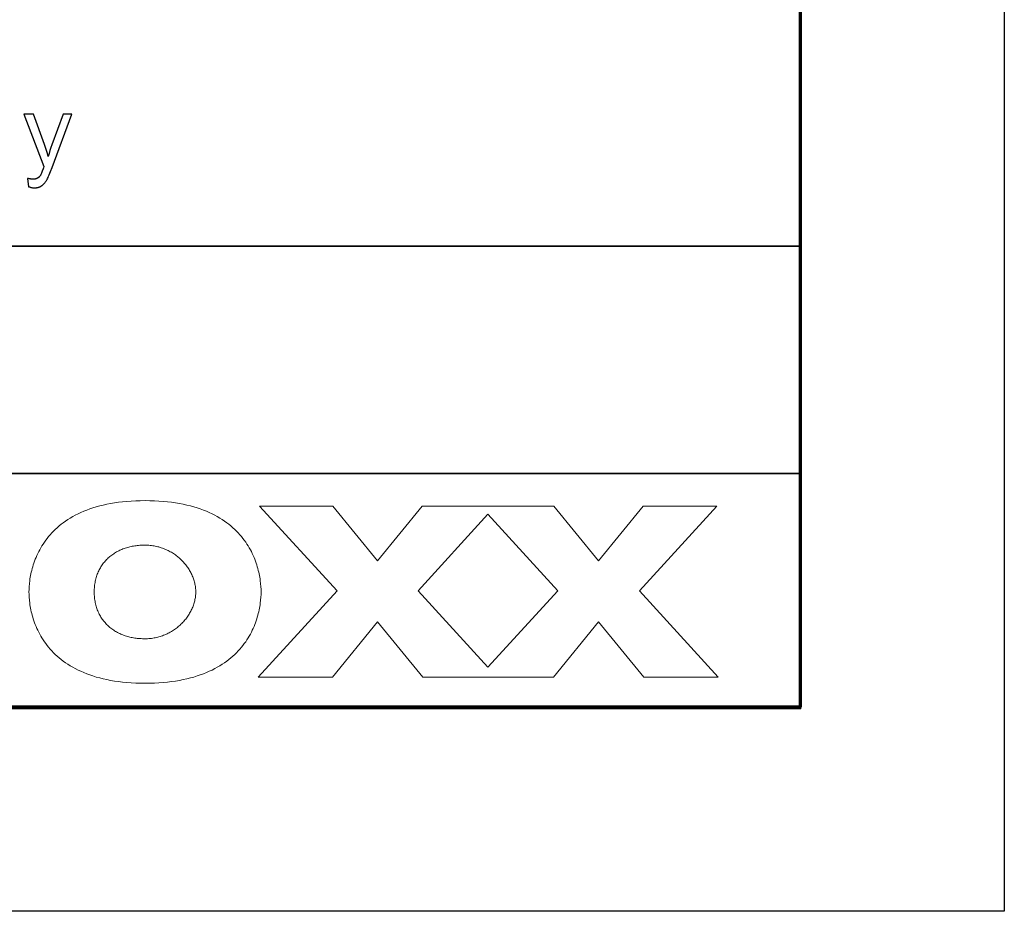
# Model space of a CAD drawing. Header units: millimetres. Extents: x -5878 to -4878, y 4408 to 5408.
# Tile 55 of 119: x -4951 to -4878, y 4408 to 4474. Entities that reach past the tile are written whole.
import ezdxf

# ---------------------------------------------------------------- set-up
doc = ezdxf.new("R2010")
doc.units = ezdxf.units.MM
doc.layers.add('SHOW Mini_Safetyfree Holder', color=7, linetype='Continuous', true_color=0x000000)

msp = doc.modelspace()

# ---------------------------------------------------------------- linework, layer by layer
at = {"layer": 'SHOW Mini_Safetyfree Holder'}
for points in [[(-4878.496, 5408.098), (-4878.496, 4408.098)], [(-4949.848, 4466.691), (-4950.552, 4466.691)], [(-4950.552, 4466.691), (-4949.09, 4462.832)], [(-4949.047, 4464.461), (-4949.848, 4466.691)], [(-4947.676, 4466.691), (-4948.499, 4464.446)], [(-4948.488, 4462.774), (-4947.023, 4466.691)], [(-4947.023, 4466.691), (-4947.676, 4466.691)], [(-4948.768, 4463.568), (-4948.831, 4463.8), (-4948.899, 4464.025), (-4948.971, 4464.246), (-4949.047, 4464.461)], [(-4948.499, 4464.446), (-4948.574, 4464.231), (-4948.644, 4464.013), (-4948.709, 4463.792), (-4948.768, 4463.568)], [(-4949.148, 4462.673), (-4949.212, 4462.497), (-4949.267, 4462.357), (-4949.291, 4462.301), (-4949.312, 4462.254), (-4949.322, 4462.234), (-4949.331, 4462.216), (-4949.34, 4462.2), (-4949.344, 4462.193), (-4949.348, 4462.187), (-4949.358, 4462.171), (-4949.369, 4462.155), (-4949.381, 4462.14), (-4949.392, 4462.125), (-4949.405, 4462.111), (-4949.417, 4462.097), (-4949.43, 4462.084), (-4949.443, 4462.071), (-4949.457, 4462.058), (-4949.47, 4462.046), (-4949.485, 4462.035), (-4949.499, 4462.024), (-4949.514, 4462.013), (-4949.53, 4462.003), (-4949.546, 4461.993), (-4949.562, 4461.984), (-4949.57, 4461.979), (-4949.578, 4461.975), (-4949.587, 4461.971), (-4949.596, 4461.967), (-4949.605, 4461.963), (-4949.614, 4461.959), (-4949.623, 4461.955), (-4949.632, 4461.952), (-4949.642, 4461.949), (-4949.652, 4461.945), (-4949.662, 4461.942), (-4949.672, 4461.94), (-4949.693, 4461.934), (-4949.714, 4461.929), (-4949.736, 4461.925), (-4949.759, 4461.921), (-4949.782, 4461.918), (-4949.807, 4461.916), (-4949.831, 4461.914), (-4949.857, 4461.912), (-4949.883, 4461.911), (-4949.91, 4461.911), (-4949.93, 4461.911), (-4949.951, 4461.912), (-4949.972, 4461.913), (-4949.993, 4461.915), (-4950.015, 4461.917), (-4950.037, 4461.919), (-4950.083, 4461.926), (-4950.131, 4461.934), (-4950.18, 4461.944), (-4950.231, 4461.956), (-4950.283, 4461.969)], [(-4950.211, 4461.356), (-4950.154, 4461.338), (-4950.098, 4461.321), (-4950.07, 4461.314), (-4950.043, 4461.308), (-4950.016, 4461.302), (-4949.99, 4461.297), (-4949.964, 4461.292), (-4949.938, 4461.288), (-4949.912, 4461.284), (-4949.887, 4461.282), (-4949.862, 4461.279), (-4949.838, 4461.278), (-4949.814, 4461.277), (-4949.79, 4461.277), (-4949.752, 4461.277), (-4949.714, 4461.279), (-4949.676, 4461.282), (-4949.64, 4461.286), (-4949.604, 4461.291), (-4949.586, 4461.294), (-4949.569, 4461.298), (-4949.551, 4461.301), (-4949.534, 4461.305), (-4949.517, 4461.31), (-4949.5, 4461.314), (-4949.483, 4461.319), (-4949.467, 4461.324), (-4949.451, 4461.33), (-4949.434, 4461.335), (-4949.418, 4461.341), (-4949.403, 4461.348), (-4949.387, 4461.354), (-4949.371, 4461.361), (-4949.356, 4461.368), (-4949.341, 4461.376), (-4949.326, 4461.384), (-4949.311, 4461.392), (-4949.296, 4461.4), (-4949.282, 4461.409), (-4949.268, 4461.418), (-4949.254, 4461.427), (-4949.24, 4461.437), (-4949.226, 4461.447), (-4949.212, 4461.457), (-4949.198, 4461.467), (-4949.184, 4461.478), (-4949.171, 4461.49), (-4949.158, 4461.501), (-4949.144, 4461.513), (-4949.118, 4461.538), (-4949.092, 4461.564), (-4949.066, 4461.592), (-4949.041, 4461.621), (-4949.017, 4461.651), (-4948.992, 4461.682), (-4948.968, 4461.715), (-4948.945, 4461.75), (-4948.922, 4461.785), (-4948.899, 4461.822), (-4948.877, 4461.861), (-4948.855, 4461.9), (-4948.82, 4461.966), (-4948.783, 4462.045), (-4948.742, 4462.135), (-4948.698, 4462.238), (-4948.6, 4462.482), (-4948.488, 4462.774)], [(-4949.09, 4462.832), (-4949.125, 4462.74), (-4949.148, 4462.673)], [(-4950.283, 4461.969), (-4950.211, 4461.356)], [(-4878.496, 4408.098), (-5878.496, 4408.098)]]:
    msp.add_lwpolyline(points, dxfattribs=at)
at = {"layer": 'SHOW Mini_Safetyfree Holder', "color": 250, "lineweight": 70, "true_color": 0x1a171b}
for points in [[(-4893.496, 5393.098), (-4893.496, 4423.098)], [(-4893.496, 4423.098), (-5863.496, 4423.098)]]:
    msp.add_lwpolyline(points, dxfattribs=at)
at = {"layer": 'SHOW Mini_Safetyfree Holder', "color": 18, "lineweight": 35, "true_color": 0x000000}
msp.add_lwpolyline([(-4893.475, 4501.663), (-5072.017, 4501.663), (-5072.017, 4423.001), (-4893.475, 4423.001)], close=True, dxfattribs=at)
for points in [[(-5072.017, 4456.996), (-4893.475, 4456.996)], [(-5072.017, 4440.276), (-4893.475, 4440.276)]]:
    msp.add_lwpolyline(points, dxfattribs=at)
at = {"layer": 'SHOW Mini_Safetyfree Holder', "lineweight": 0}
for points in [[(-4933.127, 4431.573), (-4933.13, 4431.76), (-4933.14, 4431.962), (-4933.158, 4432.179), (-4933.184, 4432.408), (-4933.201, 4432.527), (-4933.221, 4432.649), (-4933.243, 4432.773), (-4933.269, 4432.899), (-4933.297, 4433.028), (-4933.328, 4433.159), (-4933.363, 4433.291), (-4933.401, 4433.425), (-4933.442, 4433.56), (-4933.487, 4433.697), (-4933.536, 4433.834), (-4933.589, 4433.973), (-4933.645, 4434.112), (-4933.706, 4434.252), (-4933.771, 4434.392), (-4933.84, 4434.533), (-4933.914, 4434.673), (-4933.993, 4434.814), (-4934.076, 4434.954), (-4934.164, 4435.093), (-4934.257, 4435.232), (-4934.356, 4435.37), (-4934.459, 4435.506), (-4934.568, 4435.642), (-4934.683, 4435.776), (-4934.803, 4435.909), (-4934.929, 4436.04), (-4935.06, 4436.169), (-4935.198, 4436.296), (-4935.342, 4436.42), (-4935.492, 4436.542), (-4935.649, 4436.662), (-4935.812, 4436.779), (-4935.982, 4436.892), (-4936.158, 4437.003), (-4936.342, 4437.11), (-4936.532, 4437.214), (-4936.73, 4437.314), (-4936.935, 4437.41), (-4937.147, 4437.502), (-4937.367, 4437.59), (-4937.595, 4437.674), (-4937.83, 4437.753), (-4938.073, 4437.827), (-4938.324, 4437.896), (-4938.584, 4437.96), (-4938.852, 4438.019), (-4939.128, 4438.073), (-4939.413, 4438.121), (-4939.706, 4438.163), (-4940.008, 4438.199), (-4940.319, 4438.229), (-4940.639, 4438.252), (-4940.969, 4438.269), (-4941.307, 4438.279), (-4941.656, 4438.283), (-4942.004, 4438.279), (-4942.342, 4438.269), (-4942.672, 4438.252), (-4942.992, 4438.229), (-4943.303, 4438.199), (-4943.605, 4438.163), (-4943.898, 4438.121), (-4944.183, 4438.073), (-4944.459, 4438.019), (-4944.727, 4437.96), (-4944.986, 4437.896), (-4945.237, 4437.827), (-4945.481, 4437.753), (-4945.716, 4437.674), (-4945.943, 4437.59), (-4946.163, 4437.502), (-4946.376, 4437.41), (-4946.58, 4437.314), (-4946.778, 4437.214), (-4946.969, 4437.11), (-4947.152, 4437.003), (-4947.329, 4436.892), (-4947.498, 4436.779), (-4947.662, 4436.662), (-4947.818, 4436.542), (-4947.968, 4436.42), (-4948.112, 4436.296), (-4948.25, 4436.169), (-4948.382, 4436.04), (-4948.508, 4435.909), (-4948.628, 4435.776), (-4948.742, 4435.642), (-4948.851, 4435.506), (-4948.955, 4435.37), (-4949.053, 4435.232), (-4949.146, 4435.093), (-4949.235, 4434.954), (-4949.318, 4434.814), (-4949.396, 4434.673), (-4949.47, 4434.533), (-4949.54, 4434.392), (-4949.605, 4434.252), (-4949.666, 4434.112), (-4949.722, 4433.973), (-4949.775, 4433.834), (-4949.824, 4433.697), (-4949.869, 4433.56), (-4949.91, 4433.425), (-4949.948, 4433.291), (-4949.983, 4433.159), (-4950.014, 4433.028), (-4950.042, 4432.899), (-4950.068, 4432.773), (-4950.09, 4432.649), (-4950.11, 4432.527), (-4950.127, 4432.408), (-4950.154, 4432.179), (-4950.171, 4431.962), (-4950.181, 4431.76), (-4950.185, 4431.573), (-4950.181, 4431.387), (-4950.171, 4431.184), (-4950.154, 4430.968), (-4950.127, 4430.739), (-4950.11, 4430.62), (-4950.09, 4430.498), (-4950.068, 4430.374), (-4950.042, 4430.247), (-4950.014, 4430.119), (-4949.983, 4429.988), (-4949.948, 4429.856), (-4949.91, 4429.722), (-4949.869, 4429.587), (-4949.824, 4429.45), (-4949.775, 4429.312), (-4949.722, 4429.174), (-4949.666, 4429.035), (-4949.605, 4428.895), (-4949.54, 4428.754), (-4949.47, 4428.614), (-4949.396, 4428.474), (-4949.318, 4428.333), (-4949.235, 4428.193), (-4949.146, 4428.054), (-4949.053, 4427.915), (-4948.955, 4427.777), (-4948.851, 4427.641), (-4948.742, 4427.505), (-4948.628, 4427.371), (-4948.508, 4427.238), (-4948.382, 4427.107), (-4948.25, 4426.978), (-4948.112, 4426.851), (-4947.968, 4426.727), (-4947.818, 4426.604), (-4947.662, 4426.485), (-4947.498, 4426.368), (-4947.329, 4426.255), (-4947.152, 4426.144), (-4946.969, 4426.037), (-4946.778, 4425.933), (-4946.58, 4425.833), (-4946.376, 4425.737), (-4946.163, 4425.645), (-4945.943, 4425.557), (-4945.716, 4425.473), (-4945.481, 4425.394), (-4945.237, 4425.32), (-4944.986, 4425.251), (-4944.727, 4425.187), (-4944.459, 4425.128), (-4944.183, 4425.074), (-4943.898, 4425.026), (-4943.605, 4424.984), (-4943.303, 4424.948), (-4942.992, 4424.918), (-4942.672, 4424.895), (-4942.342, 4424.878), (-4942.004, 4424.867), (-4941.656, 4424.864), (-4941.307, 4424.867), (-4940.969, 4424.878), (-4940.639, 4424.895), (-4940.319, 4424.918), (-4940.008, 4424.948), (-4939.706, 4424.984), (-4939.413, 4425.026), (-4939.128, 4425.074), (-4938.852, 4425.128), (-4938.584, 4425.187), (-4938.324, 4425.251), (-4938.073, 4425.32), (-4937.83, 4425.394), (-4937.595, 4425.473), (-4937.367, 4425.557), (-4937.147, 4425.645), (-4936.935, 4425.737), (-4936.73, 4425.833), (-4936.532, 4425.933), (-4936.342, 4426.037), (-4936.158, 4426.144), (-4935.982, 4426.255), (-4935.812, 4426.368), (-4935.649, 4426.485), (-4935.492, 4426.604), (-4935.342, 4426.727), (-4935.198, 4426.851), (-4935.06, 4426.978), (-4934.929, 4427.107), (-4934.803, 4427.238), (-4934.683, 4427.371), (-4934.568, 4427.505), (-4934.459, 4427.641), (-4934.356, 4427.777), (-4934.257, 4427.915), (-4934.164, 4428.054), (-4934.076, 4428.193), (-4933.993, 4428.333), (-4933.914, 4428.474), (-4933.84, 4428.614), (-4933.771, 4428.754), (-4933.706, 4428.895), (-4933.645, 4429.035), (-4933.589, 4429.174), (-4933.536, 4429.312), (-4933.487, 4429.45), (-4933.442, 4429.587), (-4933.401, 4429.722), (-4933.363, 4429.856), (-4933.328, 4429.988), (-4933.297, 4430.119), (-4933.269, 4430.247), (-4933.243, 4430.374), (-4933.221, 4430.498), (-4933.201, 4430.62), (-4933.184, 4430.739), (-4933.158, 4430.968), (-4933.14, 4431.184), (-4933.13, 4431.387)], [(-4927.847, 4437.885), (-4933.234, 4437.885), (-4927.54, 4431.66), (-4933.344, 4425.314), (-4927.883, 4425.314), (-4924.564, 4429.384), (-4921.244, 4425.314), (-4911.634, 4425.314), (-4908.316, 4429.384), (-4904.996, 4425.314), (-4899.517, 4425.314), (-4905.322, 4431.66), (-4899.627, 4437.885), (-4905.035, 4437.885), (-4908.316, 4433.861), (-4911.598, 4437.885), (-4921.281, 4437.885), (-4924.564, 4433.861)], [(-4916.449, 4437.277), (-4911.312, 4431.66), (-4916.449, 4426.041), (-4921.588, 4431.66)], [(-4941.656, 4435.012), (-4941.559, 4435.011), (-4941.463, 4435.009), (-4941.368, 4435.003), (-4941.273, 4434.996), (-4941.179, 4434.985), (-4941.086, 4434.973), (-4940.994, 4434.958), (-4940.902, 4434.941), (-4940.811, 4434.922), (-4940.721, 4434.9), (-4940.632, 4434.876), (-4940.544, 4434.85), (-4940.457, 4434.822), (-4940.371, 4434.792), (-4940.285, 4434.76), (-4940.201, 4434.727), (-4940.118, 4434.691), (-4940.036, 4434.653), (-4939.955, 4434.613), (-4939.875, 4434.572), (-4939.796, 4434.529), (-4939.719, 4434.484), (-4939.642, 4434.437), (-4939.567, 4434.389), (-4939.493, 4434.339), (-4939.421, 4434.288), (-4939.35, 4434.235), (-4939.28, 4434.181), (-4939.212, 4434.125), (-4939.145, 4434.068), (-4939.079, 4434.009), (-4939.015, 4433.949), (-4938.953, 4433.888), (-4938.892, 4433.826), (-4938.833, 4433.762), (-4938.775, 4433.697), (-4938.719, 4433.631), (-4938.664, 4433.564), (-4938.611, 4433.496), (-4938.56, 4433.427), (-4938.511, 4433.357), (-4938.463, 4433.286), (-4938.418, 4433.215), (-4938.374, 4433.142), (-4938.332, 4433.069), (-4938.291, 4432.994), (-4938.253, 4432.919), (-4938.217, 4432.844), (-4938.183, 4432.767), (-4938.15, 4432.691), (-4938.12, 4432.613), (-4938.092, 4432.535), (-4938.066, 4432.457), (-4938.041, 4432.378), (-4938.02, 4432.299), (-4938, 4432.219), (-4937.982, 4432.139), (-4937.967, 4432.059), (-4937.954, 4431.978), (-4937.944, 4431.898), (-4937.935, 4431.817), (-4937.929, 4431.736), (-4937.926, 4431.655), (-4937.924, 4431.573), (-4937.926, 4431.492), (-4937.929, 4431.411), (-4937.935, 4431.33), (-4937.944, 4431.249), (-4937.954, 4431.168), (-4937.967, 4431.088), (-4937.982, 4431.008), (-4938, 4430.928), (-4938.02, 4430.848), (-4938.041, 4430.769), (-4938.066, 4430.69), (-4938.092, 4430.611), (-4938.12, 4430.533), (-4938.15, 4430.456), (-4938.183, 4430.379), (-4938.217, 4430.303), (-4938.253, 4430.227), (-4938.291, 4430.152), (-4938.332, 4430.078), (-4938.374, 4430.004), (-4938.418, 4429.932), (-4938.463, 4429.86), (-4938.511, 4429.789), (-4938.56, 4429.719), (-4938.611, 4429.65), (-4938.664, 4429.582), (-4938.719, 4429.515), (-4938.775, 4429.449), (-4938.833, 4429.384), (-4938.892, 4429.32), (-4938.953, 4429.258), (-4939.015, 4429.197), (-4939.079, 4429.137), (-4939.145, 4429.078), (-4939.212, 4429.021), (-4939.28, 4428.965), (-4939.35, 4428.911), (-4939.421, 4428.858), (-4939.493, 4428.807), (-4939.567, 4428.757), (-4939.642, 4428.709), (-4939.719, 4428.662), (-4939.796, 4428.617), (-4939.875, 4428.574), (-4939.955, 4428.533), (-4940.036, 4428.493), (-4940.118, 4428.455), (-4940.201, 4428.419), (-4940.285, 4428.385), (-4940.371, 4428.354), (-4940.457, 4428.324), (-4940.544, 4428.296), (-4940.632, 4428.27), (-4940.721, 4428.246), (-4940.811, 4428.224), (-4940.902, 4428.205), (-4940.994, 4428.188), (-4941.086, 4428.173), (-4941.179, 4428.161), (-4941.273, 4428.15), (-4941.368, 4428.143), (-4941.463, 4428.137), (-4941.559, 4428.135), (-4941.752, 4428.134), (-4941.848, 4428.136), (-4941.943, 4428.14), (-4942.037, 4428.145), (-4942.131, 4428.153), (-4942.224, 4428.162), (-4942.317, 4428.173), (-4942.408, 4428.186), (-4942.499, 4428.2), (-4942.589, 4428.217), (-4942.678, 4428.235), (-4942.766, 4428.255), (-4942.853, 4428.277), (-4942.939, 4428.3), (-4943.025, 4428.326), (-4943.109, 4428.353), (-4943.192, 4428.381), (-4943.274, 4428.412), (-4943.355, 4428.444), (-4943.435, 4428.478), (-4943.514, 4428.514), (-4943.591, 4428.552), (-4943.668, 4428.591), (-4943.743, 4428.632), (-4943.817, 4428.674), (-4943.889, 4428.718), (-4943.96, 4428.764), (-4944.03, 4428.812), (-4944.098, 4428.861), (-4944.165, 4428.912), (-4944.231, 4428.964), (-4944.295, 4429.019), (-4944.357, 4429.074), (-4944.418, 4429.132), (-4944.478, 4429.191), (-4944.536, 4429.252), (-4944.592, 4429.314), (-4944.646, 4429.378), (-4944.699, 4429.443), (-4944.75, 4429.51), (-4944.8, 4429.579), (-4944.847, 4429.649), (-4944.893, 4429.721), (-4944.937, 4429.794), (-4944.979, 4429.869), (-4945.019, 4429.945), (-4945.058, 4430.023), (-4945.094, 4430.102), (-4945.128, 4430.183), (-4945.161, 4430.266), (-4945.191, 4430.349), (-4945.219, 4430.435), (-4945.245, 4430.522), (-4945.27, 4430.61), (-4945.291, 4430.7), (-4945.311, 4430.791), (-4945.329, 4430.884), (-4945.344, 4430.978), (-4945.357, 4431.074), (-4945.368, 4431.171), (-4945.376, 4431.269), (-4945.382, 4431.369), (-4945.386, 4431.471), (-4945.387, 4431.573), (-4945.386, 4431.676), (-4945.382, 4431.777), (-4945.376, 4431.877), (-4945.368, 4431.976), (-4945.357, 4432.073), (-4945.344, 4432.168), (-4945.329, 4432.263), (-4945.311, 4432.355), (-4945.291, 4432.447), (-4945.27, 4432.536), (-4945.245, 4432.625), (-4945.219, 4432.712), (-4945.191, 4432.797), (-4945.161, 4432.881), (-4945.128, 4432.963), (-4945.094, 4433.044), (-4945.058, 4433.123), (-4945.019, 4433.201), (-4944.979, 4433.278), (-4944.937, 4433.352), (-4944.893, 4433.426), (-4944.847, 4433.497), (-4944.8, 4433.567), (-4944.75, 4433.636), (-4944.699, 4433.703), (-4944.646, 4433.768), (-4944.592, 4433.832), (-4944.536, 4433.895), (-4944.478, 4433.955), (-4944.418, 4434.014), (-4944.357, 4434.072), (-4944.295, 4434.127), (-4944.231, 4434.182), (-4944.165, 4434.234), (-4944.098, 4434.285), (-4944.03, 4434.334), (-4943.96, 4434.382), (-4943.889, 4434.428), (-4943.817, 4434.472), (-4943.743, 4434.514), (-4943.668, 4434.555), (-4943.591, 4434.594), (-4943.514, 4434.632), (-4943.435, 4434.668), (-4943.355, 4434.702), (-4943.274, 4434.734), (-4943.192, 4434.765), (-4943.109, 4434.793), (-4943.025, 4434.82), (-4942.939, 4434.846), (-4942.853, 4434.869), (-4942.766, 4434.891), (-4942.678, 4434.911), (-4942.589, 4434.929), (-4942.499, 4434.946), (-4942.408, 4434.96), (-4942.317, 4434.973), (-4942.224, 4434.984), (-4942.131, 4434.993), (-4942.037, 4435.001), (-4941.943, 4435.006), (-4941.848, 4435.01), (-4941.752, 4435.012)]]:
    msp.add_lwpolyline(points, close=True, dxfattribs=at)

doc.saveas('drawing.dxf')
